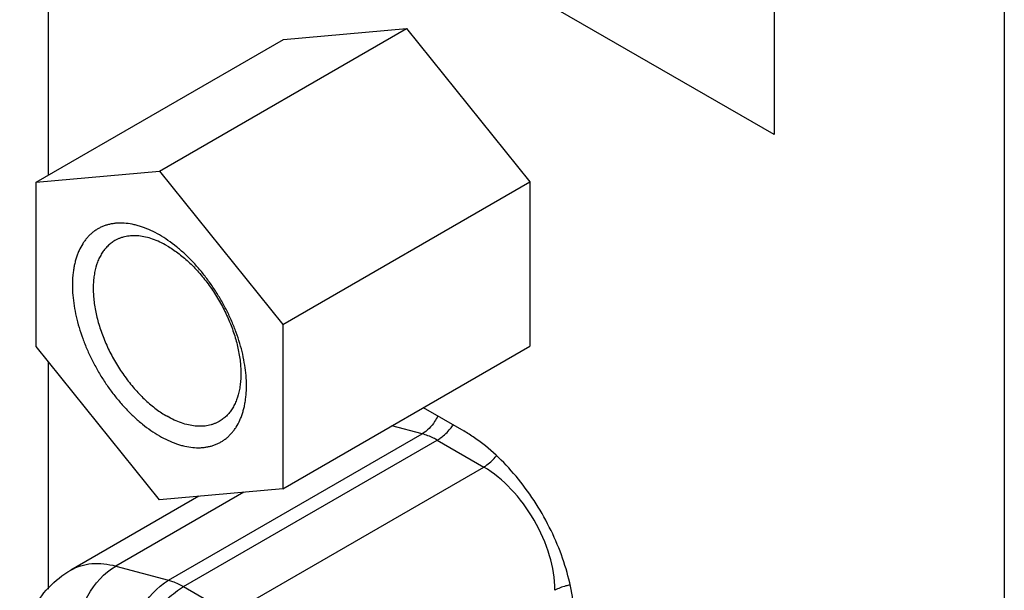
# Model space of a CAD drawing. Header units: inches. Extents: x 0 to 22, y 0 to 17.
# Tile 33 of 44: x 10.379 to 10.907, y 2.846 to 3.153. Entities that reach past the tile are written whole.
import ezdxf

# ---------------------------------------------------------------- set-up
doc = ezdxf.new("R2010")
doc.units = ezdxf.units.IN
doc.header["$LTSCALE"] = 1.21
doc.header["$MEASUREMENT"] = 0
doc.layers.get('0').update_dxf_attribs({"linetype": 'CONTINUOUS'})
doc.layers.add('DATUMCURVES', color=7, linetype='CONTINUOUS')

msp = doc.modelspace()

# ---------------------------------------------------------------- linework, layer by layer
at = {"color": 3, "linetype": 'CONTINUOUS'}
for p, q in [((10.9071384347, 4.7264703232), (10.9071384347, 1.4475256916)), ((10.3944860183, 3.0692868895), (10.3944860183, 3.6475334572)), ((10.3944860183, 2.8471239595), (10.3944860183, 2.9691493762)), ((10.5955033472, 2.9445072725), (10.6172246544, 2.9319656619))]:
    msp.add_line(p, q, dxfattribs=at)
at = {"color": 7, "linetype": 'CONTINUOUS'}
for p, q in [((10.4540189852, 3.0713880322), (10.5866015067, 3.1479395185)), ((10.5204870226, 3.1420382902), (10.5866015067, 3.1479395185)), ((10.5866015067, 3.1479395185), (10.6527159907, 3.0656909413)), ((10.3879045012, 3.065486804), (10.5204870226, 3.1420382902)), ((10.3879045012, 3.065486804), (10.4540189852, 3.0713880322)), ((10.4540189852, 3.0713880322), (10.5201334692, 2.989139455)), ((10.3879045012, 2.9773369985), (10.3879045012, 3.065486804)), ((10.5201334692, 2.989139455), (10.6527159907, 3.0656909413)), ((10.6527159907, 3.0656909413), (10.6527159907, 2.9775411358)), ((10.5201334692, 2.989139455), (10.5201334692, 2.9009896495)), ((10.4540189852, 2.8950884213), (10.3879045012, 2.9773369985)), ((10.5201334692, 2.9009896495), (10.6527159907, 2.9775411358)), ((10.59496804, 2.9304497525), (10.5787105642, 2.93481133)), ((10.4589560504, 2.8519099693), (10.59496804, 2.9304497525)), ((10.4670093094, 2.8484822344), (10.603021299, 2.9270220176)), ((10.603021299, 2.9270220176), (10.6279377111, 2.9126294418)), ((10.4919257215, 2.8340896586), (10.6279377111, 2.9126294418)), ((10.4992422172, 2.899124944), (10.4306351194, 2.8595079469)), ((10.5201334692, 2.9009896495), (10.4540189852, 2.8950884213)), ((10.47512728, 2.8969724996), (10.4065262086, 2.8573589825)), ((10.4306351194, 2.8595079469), (10.4589560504, 2.8519099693)), ((10.4670093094, 2.8484822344), (10.4919257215, 2.8340896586))]:
    msp.add_line(p, q, dxfattribs=at)
msp.add_arc((10.5846060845, 2.9538099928), 0.0327189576, 321.1037987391, 325.2748604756, dxfattribs=at)
for points, knots in [([(10.4540189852, 3.037125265), (10.4525306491, 3.0379846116), (10.449559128, 3.0395400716), (10.4457295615, 3.0411080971), (10.4427059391, 3.0420723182), (10.4398020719, 3.0428236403), (10.4362451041, 3.0434203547), (10.4327312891, 3.0435428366), (10.4300370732, 3.0433382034), (10.4280972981, 3.0430412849), (10.4262196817, 3.0425999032), (10.4244088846, 3.042014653), (10.4226695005, 3.0412869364), (10.4210057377, 3.0404188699), (10.4194218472, 3.0394124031), (10.4179220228, 3.0382698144), (10.4165097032, 3.0369944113), (10.4151883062, 3.035589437), (10.4139613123, 3.0340580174), (10.4124371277, 3.0318273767), (10.4111330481, 3.0293766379), (10.4100498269, 3.0267522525), (10.4093322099, 3.0246528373), (10.4087224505, 3.0224542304), (10.408222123, 3.0201614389), (10.4078320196, 3.0177800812), (10.4074550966, 3.0144508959), (10.4072754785, 3.010097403), (10.4075101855, 3.0046860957), (10.4081905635, 2.9990706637), (10.409309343, 2.9933046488), (10.4108558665, 2.9874427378), (10.4128156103, 2.9815409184), (10.4151692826, 2.9756553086), (10.4178949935, 2.969842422), (10.4209662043, 2.9641576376), (10.42435369, 2.9586554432), (10.4280251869, 2.9533885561), (10.4319452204, 2.9484070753), (10.4360768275, 2.9437591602), (10.4403798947, 2.9394886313), (10.4448144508, 2.9356360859), (10.4493375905, 2.9322396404), (10.4524557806, 2.9302537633), (10.4540189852, 2.9293511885)], [0, 0, 0, 0, 0.0309782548, 0.0603675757, 0.0744594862, 0.0881566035, 0.1144108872, 0.1392996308, 0.15130986, 0.1630742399, 0.174635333, 0.1860395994, 0.1973373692, 0.2085812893, 0.2198250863, 0.2311227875, 0.2425269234, 0.2540875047, 0.2658515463, 0.2778613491, 0.3027477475, 0.3156994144, 0.3290154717, 0.3427127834, 0.3568038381, 0.371295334, 0.386190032, 0.417175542, 0.4497182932, 0.4837202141, 0.5190407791, 0.5555077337, 0.5929220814, 0.6310639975, 0.6696995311, 0.7085840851, 0.7474689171, 0.78610442, 0.8242473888, 0.8616630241, 0.8981291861, 0.9334502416, 0.9674634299, 1, 1, 1, 1]), ([(10.4581014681, 3.0313177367), (10.4568387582, 3.0320468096), (10.4543170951, 3.0333665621), (10.4504710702, 3.0349415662), (10.4466927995, 3.0360428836), (10.4430198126, 3.0366593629), (10.4400381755, 3.036762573), (10.4377520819, 3.0365892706), (10.4361060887, 3.0363372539), (10.4345129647, 3.0359623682), (10.4329764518, 3.035465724), (10.4315005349, 3.0348484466), (10.4305585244, 3.0343566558), (10.4301001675, 3.034091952)], [0, 0, 0, 0, 0.1485045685, 0.2894327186, 0.4226278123, 0.5484989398, 0.6678229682, 0.7254094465, 0.7818149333, 0.8372443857, 0.8919231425, 0.946090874, 1, 1, 1, 1]), ([(10.4540189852, 2.9293511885), (10.4555073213, 2.9284918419), (10.4584788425, 2.9269363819), (10.4623084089, 2.9253683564), (10.4653320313, 2.9244041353), (10.4682358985, 2.9236528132), (10.4717928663, 2.9230560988), (10.4753066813, 2.9229336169), (10.4780008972, 2.9231382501), (10.4799406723, 2.9234351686), (10.4818182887, 2.9238765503), (10.4836290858, 2.9244618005), (10.4853684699, 2.9251895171), (10.4870322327, 2.9260575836), (10.4886161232, 2.9270640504), (10.4901159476, 2.9282066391), (10.4915282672, 2.9294820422), (10.4928496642, 2.9308870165), (10.4940766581, 2.9324184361), (10.4956008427, 2.9346490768), (10.4969049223, 2.9370998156), (10.4979881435, 2.939724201), (10.4987057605, 2.9418236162), (10.4993155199, 2.9440222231), (10.4998158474, 2.9463150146), (10.5002059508, 2.9486963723), (10.5005828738, 2.9520255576), (10.5007624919, 2.9563790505), (10.5005277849, 2.9617903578), (10.4998474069, 2.9674057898), (10.4987286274, 2.9731718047), (10.4971821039, 2.9790337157), (10.4952223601, 2.9849355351), (10.4928686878, 2.9908211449), (10.4901429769, 2.9966340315), (10.4870717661, 3.0023188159), (10.4836842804, 3.0078210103), (10.4800127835, 3.0130878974), (10.47609275, 3.0180693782), (10.4719611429, 3.0227172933), (10.4676580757, 3.0269878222), (10.4632235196, 3.0308403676), (10.4587003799, 3.0342368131), (10.4555821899, 3.0362226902), (10.4540189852, 3.037125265)], [0, 0, 0, 0, 0.0309782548, 0.0603675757, 0.0744594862, 0.0881566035, 0.1144108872, 0.1392996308, 0.15130986, 0.1630742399, 0.174635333, 0.1860395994, 0.1973373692, 0.2085812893, 0.2198250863, 0.2311227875, 0.2425269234, 0.2540875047, 0.2658515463, 0.2778613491, 0.3027477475, 0.3156994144, 0.3290154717, 0.3427127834, 0.3568038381, 0.371295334, 0.386190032, 0.417175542, 0.4497182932, 0.4837202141, 0.5190407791, 0.5555077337, 0.5929220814, 0.6310639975, 0.6696995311, 0.7085840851, 0.7474689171, 0.78610442, 0.8242473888, 0.8616630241, 0.8981291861, 0.9334502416, 0.9674634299, 1, 1, 1, 1]), ([(10.4301001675, 3.034091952), (10.4294122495, 3.0336946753), (10.4280786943, 3.0328062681), (10.426248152, 3.031219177), (10.4245933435, 3.0293832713), (10.4231225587, 3.0273108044), (10.421843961, 3.0250128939), (10.4203733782, 3.0215966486), (10.4193571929, 3.01783752), (10.4187584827, 3.0138442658), (10.4185127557, 3.0106325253), (10.4184812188, 3.007286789), (10.4186633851, 3.0038242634), (10.419059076, 3.0002637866), (10.4196651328, 2.9966243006), (10.4204789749, 2.9929254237), (10.4218471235, 2.9878963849), (10.4240520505, 2.9815946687), (10.4268341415, 2.9754387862), (10.4293986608, 2.9706103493), (10.4314828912, 2.9670582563), (10.4337112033, 2.9636064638), (10.4368400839, 2.9591868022), (10.441022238, 2.9540247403), (10.4455818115, 2.9493427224), (10.4493787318, 2.9459901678), (10.4522424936, 2.9437176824), (10.4551374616, 2.9416717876), (10.4571126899, 2.9404439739), (10.4581014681, 2.9398730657)], [0, 0, 0, 0, 0.0213261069, 0.0428802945, 0.0648797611, 0.087517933, 0.110960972, 0.1353413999, 0.1872280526, 0.2148841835, 0.2436873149, 0.2736215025, 0.3046482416, 0.3367135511, 0.3697434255, 0.4036527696, 0.4383438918, 0.5096119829, 0.5826176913, 0.6194605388, 0.6563475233, 0.6931455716, 0.7297232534, 0.8016834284, 0.8712539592, 0.9048817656, 0.9376106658, 0.9693485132, 1, 1, 1, 1]), ([(10.4581014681, 3.0313177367), (10.4590902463, 3.0307468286), (10.4610654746, 3.0295190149), (10.4639604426, 3.02747312), (10.4668242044, 3.0252006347), (10.4706211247, 3.0218480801), (10.4751806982, 3.0171660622), (10.4793628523, 3.0120040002), (10.4824917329, 3.0075843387), (10.484720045, 3.0041325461), (10.4868042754, 3.0005804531), (10.4893687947, 2.9957520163), (10.4921508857, 2.9895961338), (10.4943558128, 2.9832944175), (10.4957239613, 2.9782653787), (10.4965378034, 2.9745665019), (10.4971438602, 2.9709270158), (10.4975395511, 2.967366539), (10.4977217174, 2.9639040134), (10.4976901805, 2.9605582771), (10.4974444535, 2.9573465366), (10.4968457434, 2.9533532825), (10.495829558, 2.9495941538), (10.4943589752, 2.9461779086), (10.4930803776, 2.943879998), (10.4916095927, 2.9418075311), (10.4899547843, 2.9399716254), (10.4881242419, 2.9383845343), (10.4867906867, 2.9374961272), (10.4861027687, 2.9370988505)], [0, 0, 0, 0, 0.0306514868, 0.0623893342, 0.0951182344, 0.1287460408, 0.1983165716, 0.2702767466, 0.3068544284, 0.3436524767, 0.3805394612, 0.4173823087, 0.4903880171, 0.5616561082, 0.5963472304, 0.6302565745, 0.6632864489, 0.6953517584, 0.7263784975, 0.7563126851, 0.7851158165, 0.8127719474, 0.8646586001, 0.889039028, 0.912482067, 0.9351202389, 0.9571197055, 0.9786738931, 1, 1, 1, 1]), ([(10.4861027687, 2.9370988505), (10.4856444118, 2.9368341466), (10.4847024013, 2.9363423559), (10.4832264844, 2.9357250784), (10.4816899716, 2.9352284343), (10.4800968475, 2.9348535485), (10.4784508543, 2.9346015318), (10.4761647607, 2.9344282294), (10.4731831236, 2.9345314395), (10.4695101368, 2.9351479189), (10.465731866, 2.9362492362), (10.4618858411, 2.9378242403), (10.459364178, 2.9391439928), (10.4581014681, 2.9398730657)], [0, 0, 0, 0, 0.053909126, 0.1080768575, 0.1627556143, 0.2181850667, 0.2745905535, 0.3321770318, 0.4515010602, 0.5773721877, 0.7105672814, 0.8514954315, 1, 1, 1, 1]), ([(10.6032824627, 2.9400525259), (10.6027959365, 2.9390163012), (10.6007493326, 2.9352787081), (10.5976729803, 2.9320117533), (10.594968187, 2.9304498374)], [0, 0, 0, 0, 0.2682102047, 1, 1, 1, 1]), ([(10.6030213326, 2.927022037), (10.6036514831, 2.9273859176), (10.6062821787, 2.9291253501), (10.608549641, 2.9313816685), (10.6100707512, 2.9332653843)], [0, 0, 0, 0, 0.2310891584, 1, 1, 1, 1]), ([(10.603021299, 2.9270220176), (10.6023538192, 2.9274075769), (10.5997844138, 2.9287978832), (10.5970456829, 2.9298923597), (10.59496804, 2.9304497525)], [0, 0, 0, 0, 0.2638083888, 1, 1, 1, 1]), ([(10.6279377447, 2.9126294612), (10.628539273, 2.9129768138), (10.6310433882, 2.9146177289), (10.63321664, 2.9167352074), (10.6346828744, 2.9185008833)], [0, 0, 0, 0, 0.2323353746, 1, 1, 1, 1]), ([(10.6661133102, 2.8464889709), (10.6661146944, 2.8527480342), (10.6637689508, 2.8659494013), (10.6555875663, 2.8845001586), (10.6436154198, 2.9008635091), (10.6333576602, 2.9094987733), (10.6279372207, 2.912629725)], [0, 0, 0, 0, 0.2372170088, 0.4999871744, 0.7627583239, 1, 1, 1, 1]), ([(10.3790738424, 2.8062578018), (10.3790749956, 2.8113151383), (10.3801050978, 2.8214506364), (10.3852795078, 2.835846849), (10.3940615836, 2.8484279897), (10.4021321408, 2.854821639), (10.4065262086, 2.8573589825)], [0, 0, 0, 0, 0.2502285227, 0.499184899, 0.7489447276, 1, 1, 1, 1]), ([(10.4065606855, 2.8573780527), (10.4099245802, 2.8593132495), (10.4181099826, 2.8616987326), (10.4264468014, 2.8606315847), (10.4306350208, 2.8595079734)], [0, 0, 0, 0, 0.4722835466, 1, 1, 1, 1]), ([(10.408857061, 2.8204361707), (10.4094021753, 2.8284636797), (10.4137518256, 2.8436429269), (10.4243312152, 2.8558677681), (10.4306351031, 2.8595079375)], [0, 0, 0, 0, 0.5250102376, 1, 1, 1, 1]), ([(10.437177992, 2.8128381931), (10.4377231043, 2.8208656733), (10.4420730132, 2.836044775), (10.4526521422, 2.8482697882), (10.4589560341, 2.8519099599)], [0, 0, 0, 0, 0.5250091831, 1, 1, 1, 1]), ([(10.4589560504, 2.8519099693), (10.4596241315, 2.8517307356), (10.4624173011, 2.8508648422), (10.4650778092, 2.8495979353), (10.4670093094, 2.8484822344)], [0, 0, 0, 0, 0.2367003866, 1, 1, 1, 1]), ([(10.4403809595, 2.811474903), (10.4424194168, 2.8192106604), (10.4478046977, 2.8302535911), (10.4579402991, 2.8420342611), (10.4639210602, 2.8466989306), (10.467009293, 2.848482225)], [0, 0, 0, 0, 0.516137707, 0.7699179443, 1, 1, 1, 1]), ([(10.6741706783, 2.84932142), (10.6734233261, 2.8491822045), (10.6706403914, 2.8485566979), (10.6679266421, 2.8475355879), (10.6661134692, 2.8464885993)], [0, 0, 0, 0, 0.2663699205, 1, 1, 1, 1])]:
    msp.add_open_spline(points, degree=3, knots=knots, dxfattribs=at)
at = {"color": 3, "linetype": 'CONTINUOUS'}
msp.add_open_spline([(10.676621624, 2.8290870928), (10.676621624, 2.8313821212), (10.676415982, 2.8360811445), (10.6752421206, 2.8457830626), (10.6723334, 2.858293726), (10.6668401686, 2.8732215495), (10.6594912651, 2.8877817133), (10.6505561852, 2.9014262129), (10.6403747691, 2.9136476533), (10.6309943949, 2.9224223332), (10.6231790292, 2.928290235), (10.6192122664, 2.9308180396), (10.6172246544, 2.9319656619)], degree=3, knots=[0, 0, 0, 0, 0.0557895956, 0.1141848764, 0.2373842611, 0.3669873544, 0.4999939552, 0.6330013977, 0.7626069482, 0.8858102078, 0.9442078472, 1, 1, 1, 1], dxfattribs=at)
at = {"layer": 'DATUMCURVES', "color": 40, "linetype": 'CONTINUOUS'}
for p, q in [((10.7836991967, 3.090953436), (10.5188985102, 3.2438460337)), ((10.7836991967, 3.2429337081), (10.7836991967, 3.090953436))]:
    msp.add_line(p, q, dxfattribs=at)

doc.saveas('drawing.dxf')
